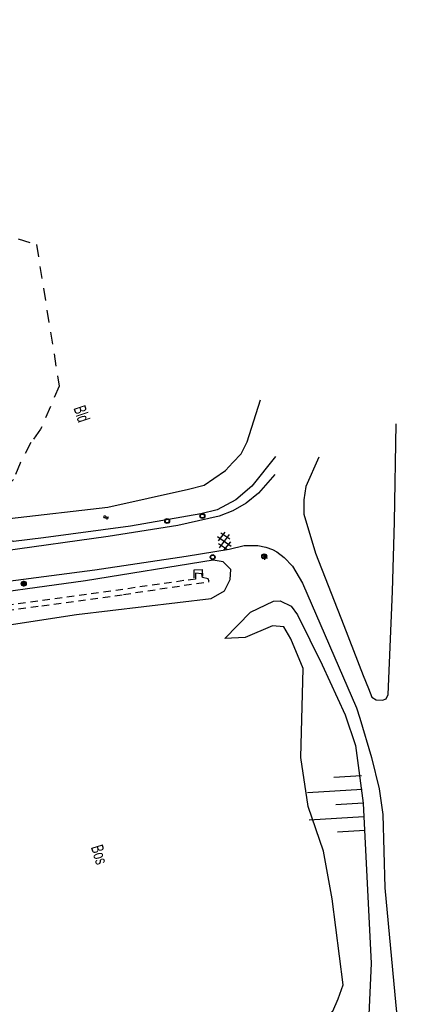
# Model space of a CAD drawing. Extents: x 99796 to 103543, y 406299 to 407646.
# Tile 23 of 85: x 100992 to 101071, y 407072 to 407272. Entities that reach past the tile are written whole.
import ezdxf
from ezdxf.enums import TextEntityAlignment as Align

# ---------------------------------------------------------------- set-up
doc = ezdxf.new("R2010")
doc.units = 0
doc.linetypes.add('Cult-sch', pattern=[4.5, 2.5, -2])
doc.linetypes.add('Slootbodem', pattern=[2.5, 1.5, -1])
for name, color, linetype in [('1101', 252, 'CONTINUOUS'), ('1110', 252, 'CONTINUOUS'), ('1304', 252, 'CONTINUOUS'), ('1305', 252, 'CONTINUOUS'), ('1404', 252, 'CONTINUOUS'), ('1406', 252, 'Slootbodem'), ('1605', 252, 'CONTINUOUS'), ('2010', 252, 'Cult-sch'), ('2401', 252, 'CONTINUOUS'), ('2701', 252, 'CONTINUOUS'), ('4411', 252, 'CONTINUOUS'), ('4501', 252, 'CONTINUOUS'), ('4601', 252, 'CONTINUOUS'), ('4602', 252, 'CONTINUOUS')]:
    doc.layers.add(name, color=color, linetype=linetype)

# ---------------------------------------------------------------- blocks, each defined once
blk = doc.blocks.new('LICHTMAST', base_point=(106423.199838, 404577.892233))
at = {"layer": '2701'}
for points in [[(106422.680222, 404577.592233, 0), (106423.719453, 404578.192234, 0)], [(106423.719453, 404577.592234, 0), (106422.680222, 404578.192233, 0)], [(106423.199838, 404577.292233, 0), (106423.199838, 404578.492233, 0)]]:
    blk.add_polyline3d(points, dxfattribs=at)
blk = doc.blocks.new('VERKEERSBORD', base_point=(97503.821083, 403507.602474))
at = {"layer": '2401'}
for radius in [0.5, 0.5, 0.4, 0.4]:
    blk.add_circle((97503.821083, 403507.602474), radius, dxfattribs=at)
blk = doc.blocks.new('WATERSYMBOOL', base_point=(97503.821083, 403517.176353))
at = {"layer": '4601'}
for points in [[(97503.321083, 403517.326353, 0), (97503.383583, 403517.388853, 0), (97503.508583, 403517.451353, 0), (97503.633583, 403517.451353, 0), (97503.758583, 403517.388853, 0), (97503.821083, 403517.326353, 0), (97503.883583, 403517.263853, 0), (97504.008583, 403517.201353, 0), (97504.133583, 403517.201353, 0), (97504.258583, 403517.263853, 0), (97504.321083, 403517.326353, 0)], [(97503.321083, 403517.026353, 0), (97503.383583, 403517.088853, 0), (97503.508583, 403517.151353, 0), (97503.633583, 403517.151353, 0), (97503.758583, 403517.088853, 0), (97503.821083, 403517.026353, 0), (97503.883583, 403516.963853, 0), (97504.008583, 403516.901353, 0), (97504.133583, 403516.901353, 0), (97504.258583, 403516.963853, 0), (97504.321083, 403517.026353, 0)]]:
    blk.add_polyline3d(points, dxfattribs=at)
blk = doc.blocks.new('GV6', base_point=(97503.821083, 403517.176353))
at = {"layer": '4411'}
for points in [[(97503.821083, 403517.145103, 0), (97503.977333, 403517.270103, 0)], [(97503.883583, 403517.082603, 0), (97504.133583, 403517.270103, 0)], [(97503.883583, 403517.270103, 0), (97504.133583, 403517.082603, 0)], [(97504.039833, 403517.270103, 0), (97504.196083, 403517.145103, 0)], [(97503.821083, 403517.207603, 0), (97503.977333, 403517.082603, 0)], [(97504.039833, 403517.082603, 0), (97504.196083, 403517.207603, 0)]]:
    blk.add_polyline3d(points, dxfattribs=at)
blk = doc.blocks.new('TALUD', base_point=(97518.565782, 403517.176353))
at = {"layer": '4602'}
for points in [[(97518.065782, 403517.676353, 0), (97518.565782, 403517.676353, 0)], [(97518.065782, 403517.426353, 0), (97519.065782, 403517.426353, 0)], [(97518.065782, 403517.176353, 0), (97518.565782, 403517.176353, 0)], [(97518.065782, 403516.926353, 0), (97519.065782, 403516.926353, 0)], [(97518.065782, 403516.676353, 0), (97518.565782, 403516.676353, 0)]]:
    blk.add_polyline3d(points, dxfattribs=at)

msp = doc.modelspace()

# ---------------------------------------------------------------- linework, layer by layer
at = {"layer": '1101'}
for points in [[(101044.075844, 407179.406994, 0.707), (101040.768904, 407175.596022, 0.602), (101038.268117, 407173.547112, 0.569), (101035.515127, 407171.979137, 0.542), (101032.723022, 407170.880177, 0.446), (101024.32212, 407169.004866, 0.383), (101010.205132, 407166.790181, 0.332), (100988.874865, 407163.811066, 0.317)], [(100956.714807, 407150.151917, 0.249432), (100959.724841, 407151.361891, 0.269), (100963.054566, 407152.387792, 0.241819), (100963.97835, 407152.672413, 0.234278), (100966.339839, 407153.399997, 0.215), (100974.069071, 407155.118101, 0.215), (100989.856107, 407157.710903, 0.32), (101007.497964, 407159.991898, 0.293), (101026.017127, 407162.782141, 0.392), (101034.748835, 407164.216005, 0.44), (101037.856845, 407164.967024, 0.56), (101040.635911, 407164.977082, 0.629), (101042.21916, 407164.581083, 0.689), (101043.578146, 407164.132186, 0.704), (101044.487862, 407163.628899, 0.776), (101045.97686, 407162.500881, 0.866), (101047.674847, 407160.741054, 0.938)]]:
    msp.add_polyline3d(points, dxfattribs=at)
at = {"layer": '1110'}
for points in [[(101053.026972, 407182.906159, 1.184), (101050.358919, 407176.921853, 1.067), (101049.942059, 407174.206861, 1.025), (101049.927903, 407171.317153, 1.031), (101052.318049, 407163.38303, 1.136), (101058.094112, 407148.668878, 1.907), (101061.995981, 407138.559186, 2.534), (101063.072962, 407135.881819, 2.663), (101063.81206, 407134.155147, 2.813), (101064.655838, 407133.569904, 2.78), (101065.944044, 407133.514025, 2.894), (101066.717041, 407133.77107, 3.005), (101067.126078, 407134.700157, 2.966), (101067.950112, 407155.572959, 3.059), (101068.416891, 407169.765943, 3.035), (101068.729816, 407189.682835, 2.924)], [(101047.674847, 407160.741054, 0.938), (101049.666015, 407157.301121, 1.214), (101060.635877, 407131.960951, 2.606), (101061.351133, 407129.837163, 2.813), (101063.714085, 407121.885159, 2.903), (101065.292863, 407115.476169, 2.861), (101065.98912, 407110.299133, 2.867), (101066.438017, 407095.381953, 2.693), (101068.662015, 407071.480863, 2.759), (101071.431024, 407044.059001, 2.6), (101071.583015, 407040.917092, 2.636), (101071.667952, 407037.055083, 2.66), (101071.682108, 407025.854998, 2.597), (101071.409044, 407011.400126, 2.618), (101070.896072, 406987.182014, 2.402)]]:
    msp.add_polyline3d(points, dxfattribs=at)
at = {"layer": '1304'}
msp.add_polyline3d([(101033.909155, 407146.023922, 0.488), (101039.118973, 407151.374929, 0.482), (101043.79086, 407153.611966, 0.674), (101045.1681, 407153.683864, 0.695), (101047.405136, 407152.597942, 1.124), (101048.691852, 407150.879838, 1.301), (101053.718013, 407140.700855, 1.919), (101058.367176, 407130.546086, 2.567), (101060.468984, 407124.27307, 2.762), (101061.991138, 407112.602853, 2.747), (101063.639951, 407080.009916, 2.498), (101063.157154, 407069.66702, 2.63), (101061.922965, 407066.578009, 2.492), (101057.943983, 407063.036003, 2.105), (101053.097007, 407060.899921, 1.91), (101044.936014, 407057.730817, 1.796), (101039.203165, 407053.584941, 1.613), (101035.987122, 407049.002089, 1.61), (101032.901091, 407043.106072, 1.502), (101030.411107, 407035.468109, 1.079), (101027.858911, 407030.494847, 0.833)], dxfattribs=at)
at = {"layer": '1305'}
msp.add_polyline3d([(101027.858911, 407030.494847, 0.833), (101027.835814, 407036.143877, 0.833), (101027.763171, 407044.276186, 0.782), (101029.787121, 407048.739084, 0.716), (101033.902077, 407054.170184, 0.608), (101039.549989, 407059.882172, 0.674), (101042.317609, 407061.705431, 0.704021), (101046.464128, 407064.437084, 0.749), (101053.336171, 407067.374848, 0.689), (101055.858938, 407070.307024, 0.68), (101056.966094, 407072.852888, 0.68), (101057.980118, 407075.665854, 0.677), (101055.690927, 407093.137839, 0.74), (101053.93408, 407102.806084, 0.629), (101050.871146, 407111.915909, 0.566), (101049.315838, 407121.884041, 0.527), (101049.790067, 407139.955052, 0.452), (101047.288162, 407145.976984, 0.362), (101045.916883, 407148.449831, 0.263), (101043.604968, 407148.634978, 0.194), (101038.027836, 407146.226951, 0.233), (101033.909155, 407146.023922, 0.488)], dxfattribs=at)
at = {"layer": '1404'}
for points in [[(101044.221876, 407183.060013, 0.637), (101039.383096, 407177.032866, 0.517), (101036.111174, 407174.237036, 0.469), (101032.322181, 407172.179931, 0.409), (101028.989909, 407171.393894, 0.286), (101014.716086, 407168.852874, 0.193), (100997.051877, 407166.52196, 0.184), (100990.915952, 407165.776902, 0.193), (100989.407954, 407166.209035, 0.136), (100988.155884, 407167.635822, 0.106), (100988.022146, 407168.978044, 0.079), (100988.311974, 407169.840821, 0.01), (100990.155993, 407170.420849, -0.038), (101010.097844, 407172.732019, -0.167), (101026.504023, 407176.415958, -0.305), (101029.727144, 407177.226954, -0.323), (101031.67398, 407178.563961, -0.323), (101034.017933, 407180.187815, -0.323), (101035.531891, 407181.819119, -0.359), (101037.201939, 407183.591985, -0.434), (101038.405953, 407186.016031, -0.422), (101041.154099, 407194.549926, -0.398)], [(100969.94592, 407145.54485, 0.407), (100977.187139, 407146.840133, 0.401), (101003.761125, 407150.942051, 0.122), (101031.142009, 407154.208013, 0.116), (101033.807082, 407155.727931, 0.197), (101035.005135, 407158.030906, 0.332), (101035.113168, 407160.038837, 0.332), (101033.567918, 407161.660083, 0.293), (101031.551046, 407161.946186, 0.23), (101005.607007, 407157.758959, 0.107), (100979.033021, 407154.085078, 0.116), (100962.737856, 407150.39406, 0.131), (100959.845913, 407149.314844, 0.158), (100956.901816, 407147.835158, 0.119), (100947.910828, 407141.284981, 0.047), (100947.314824, 407140.606451, 0.047581)]]:
    msp.add_polyline3d(points, dxfattribs=at)
at = {"layer": '1406'}
msp.add_polyline3d([(100948.527377, 407138.208099, -1.84), (100949.494, 407139.148, -1.84), (100953.322, 407141.79, -1.773), (100958.152, 407144.584, -1.793), (100962.777524, 407146.872617, -1.906), (100967.167, 407148.01, -1.821), (100971.391, 407149.161, -1.833), (100977.112, 407150.034, -1.862), (100996.693, 407152.711, -1.97), (101013.301, 407154.99, -2), (101030.731, 407157.616, -1.947), (101030.512, 407158.2, -1.895), (101029.334, 407158.473, -1.999), (101029.193, 407159.203, -2.026), (101027.93, 407159.3, -2.021), (101027.906, 407158.111, -2.024), (101025.553, 407157.809, -2.082), (101013.197, 407156.032, -1.932), (100986.73, 407152.343, -1.917), (100979.578797, 407151.022519, -1.837)], dxfattribs=at)
at = {"layer": '1605'}
msp.add_polyline3d([(101027.636883, 407158.378848, -1.227), (101027.638001, 407159.972899, -0.384), (101029.293147, 407160.092109, -0.387), (101029.349027, 407158.745044, -1.068)], dxfattribs=at)
at = {"layer": '2010'}
msp.add_polyline3d([(100975.896326, 407271.788978, -0.234938), (100977.988077, 407257.594877, -0.14), (100983.336849, 407229.987868, -0.017), (100995.603857, 407226.088979, -0.095), (101000.22806, 407197.346129, -0.092), (100996.462164, 407188.573816, -0.005), (100994.495956, 407185.871863, -0.053), (100992.270095, 407181.702145, -0.074), (100990.952832, 407178.36503, -0.074), (100988.377166, 407175.660842, 0.001), (100987.148938, 407175.100186, 0.076), (100985.749347, 407174.836808, 0.23968)], dxfattribs=at)

# ---------------------------------------------------------------- block references
at = {"layer": '2401'}
for p in [(101029.350114, 407170.935716, 0.3043), (101022.181196, 407169.925757, 0.365), (101031.429958, 407162.592556, 0.4592), (101041.887702, 407162.731623, 0.7632), (100993.027074, 407157.197931, 0.317)]:
    msp.add_blockref('VERKEERSBORD', p, dxfattribs=at)
at = {"layer": '2701'}
for p in [(101042.036248, 407162.626424, 0.818), (100993.027074, 407157.197931, 0.317)]:
    msp.add_blockref('LICHTMAST', p, dxfattribs=at)
at = {"layer": '4411', "xscale": 9.5, "yscale": 13, "zscale": 9.5, "rotation": 278.522844}
msp.add_blockref('GV6', (101033.510921, 407167.572864, -0.941), dxfattribs=at)
at = {"layer": '4601', "rotation": 355.911637}
msp.add_blockref('WATERSYMBOOL', (101009.714884, 407170.668953, 3.335), dxfattribs=at)
at = {"layer": '4602', "xscale": 11.14119, "yscale": 11.14119, "zscale": 11.14119, "rotation": 183.534987}
msp.add_blockref('TALUD', (101056.431142, 407112.259381), dxfattribs=at)

# ---------------------------------------------------------------- texts
at = {"layer": '4501', "width": 0.68}
for s, rotation, p in [('Bld', 288.434982, (101004.855988, 407191.728764, 0.295)), ('Bos', 287.10274, (101008.397249, 407102.143355, 0.728))]:
    msp.add_text(s, height=2.5, rotation=rotation, dxfattribs=at).set_placement(p, align=Align.MIDDLE)

doc.saveas('drawing.dxf')
